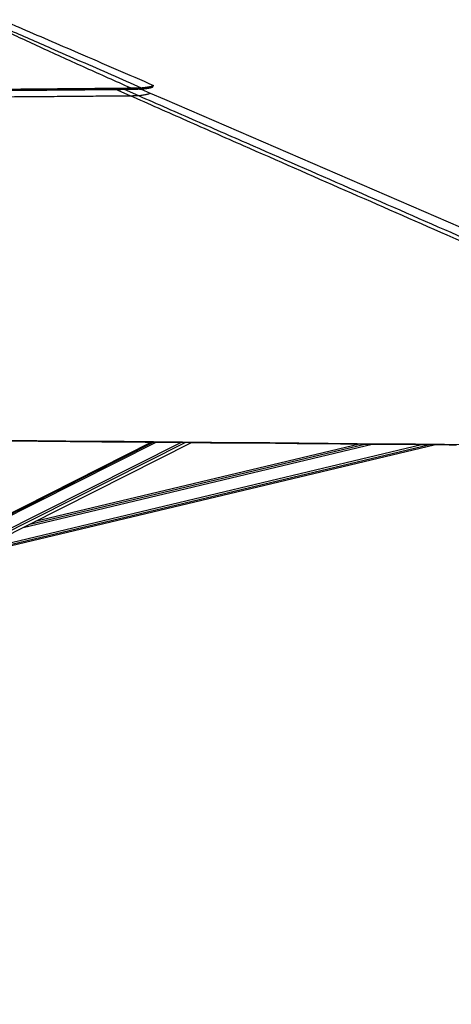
# Model space of a CAD drawing. Header units: millimetres. Extents: x 36407 to 443956, y 6043 to 409364.
# Tile 23 of 73: x 173240 to 204400, y 111374 to 182466. Entities that reach past the tile are written whole.
import ezdxf

# ---------------------------------------------------------------- set-up
doc = ezdxf.new("R2010")
doc.units = ezdxf.units.MM
doc.header["$LTSCALE"] = 50
doc.layers.add('COMPONENT_GEOMETRY', color=7, linetype='Continuous')
doc.styles.add('SLDTEXTSTYLE0', font='TXT', dxfattribs={"width": 0.75})
doc.dimstyles.new('SLDDIMSTYLE2', dxfattribs={"dimtxt": 2500, "dimasz": 165.1, "dimexe": 0, "dimexo": 0.0625, "dimgap": 625, "dimtad": 0, "dimtih": 1, "dimtoh": 1, "dimdec": 0, "dimrnd": 1e-09, "dimzin": 12, "dimdsep": 46, "dimtxsty": 'SLDTEXTSTYLE0', "dimsah": 1, "dimcen": 0.09, "dimadec": 0, "dimazin": 3, "dimtfac": 1, "dimtdec": 0, "dimtofl": 0, "dimtmove": 0, "dimatfit": 3, "dimfxl": 1, "dimfrac": 2, "dimtolj": 1, "dimtzin": 12, "dimarcsym": 0})

# ---------------------------------------------------------------- blocks, each defined once
blk = doc.blocks.new('_D_5')
at = {"layer": 'COMPONENT_GEOMETRY', "color": 7}
for p, q in [((239590, 151446), (252349, 151446)), ((252190, 151446), (252190, 97762)), ((252190, 40110), (252190, 93793)), ((95738, 40110), (252349, 40110))]:
    blk.add_line(p, q, dxfattribs=at)
for points in [[(252190, 151446), (252165, 151281), (252215, 151281)], [(252190, 40110), (252215, 40275), (252165, 40275)]]:
    blk.add_solid(points, dxfattribs=at)
at = {"layer": 'COMPONENT_GEOMETRY', "color": 7, "insert": (248496, 97016), "char_height": 2500, "attachment_point": 1, "style": 'SLDTEXTSTYLE0'}
blk.add_mtext('2227', dxfattribs=at)

msp = doc.modelspace()

# ---------------------------------------------------------------- linework, layer by layer
at = {"color": 8, "linetype": 'Continuous', "lineweight": 25}
for p, q in [((181212.25, 176978.04), (180190.24, 177433.6)), ((180784.26, 177439.3), (181807.1, 176990.27)), ((169895.89, 145304.98), (183097.48, 151958.69)), ((169911.99, 145421.07), (182887.07, 151960.62)), ((170100.71, 144496), (184875.1, 151942.41)), ((170175.52, 144380.15), (185174.33, 151939.67)), ((171450.57, 144435.65), (202242.57, 151783.85)), ((171479.15, 144316), (202753.06, 151779.21)), ((173488.44, 145804.84), (198678.98, 151816.31)), ((173965.66, 146045.37), (198167.83, 151820.97))]:
    msp.add_line(p, q, dxfattribs=at)
at = {"color": 7, "linetype": 'Continuous', "lineweight": 25}
for p, q in [((182000.64, 177458.54), (182664.48, 177171.83)), ((182862.95, 177630.78), (182902.64, 177722.58)), ((182902.39, 177722.68), (182902.64, 177722.58)), ((182838.83, 151961.06), (169993.39, 145486.86)), ((182758.41, 151961.8), (170092.54, 145544)), ((170533.53, 144315.55), (185651.85, 151935.3)), ((171501.78, 144221.56), (203156.06, 151775.54)), ((197761.48, 151824.68), (174345.05, 146236.58))]:
    msp.add_line(p, q, dxfattribs=at)
at = {"color": 7, "linetype": 'Continuous', "lineweight": 25, "flags": 128}
for points in [[(182664.48, 177171.83), (183703.27, 176723.2), (205074.22, 167493.41), (238023.08, 153263.31), (238283.7, 153150.75)], [(182862.13, 177629.44), (182881.95, 177675.33), (182901.77, 177721.22)], [(167659.55, 152146.33), (168184.84, 152141.5), (170286.02, 152122.16), (172387.21, 152102.84), (174488.39, 152083.53), (178690.75, 152044.96), (180791.93, 152025.69), (182893.11, 152006.43), (184994.3, 151987.19), (187095.48, 151967.96), (189196.67, 151948.75), (191297.85, 151929.55), (193399.03, 151910.36), (195500.21, 151891.19), (197601.39, 151872.02), (199702.58, 151852.88), (201803.76, 151833.74), (203904.95, 151814.62), (206006.13, 151795.51)], [(167659.53, 152100.47), (179167.47, 151994.71), (182301.79, 151965.98), (183868.95, 151951.62), (187003.27, 151922.93), (188570.42, 151908.6), (191704.74, 151879.95), (193271.9, 151865.64), (196406.22, 151837.04), (197973.38, 151822.75), (199540.54, 151808.46), (201891.28, 151787.05), (204242.01, 151765.66), (204767.31, 151760.88)]]:
    msp.add_lwpolyline(points, dxfattribs=at)
at = {"color": 7, "linetype": 'Continuous', "lineweight": 25}
for points, knots in [([(181241.26, 177536.79), (180171.56, 178014.21), (178566.99, 178730.36), (176441.11, 179690.4), (174898.44, 180394.29), (173653.15, 180971.25), (172702.46, 181419.7), (171987.81, 181762.64), (171272.68, 182112.73), (170813.2, 182346.97), (170583.36, 182464.15)], [0, 0, 0, 0, 0.29364541, 0.44047578, 0.58730528, 0.72248434, 0.79009155, 0.8576976, 0.92881888, 1, 1, 1, 1]), ([(170679.6, 182465.72), (170714.57, 182451.98), (171025.39, 182329.89), (171598.7, 182095.47), (172653.75, 181648.16), (173948.05, 181088.63), (175704.13, 180319.9), (177672.38, 179457.84), (179850.46, 178501.99), (181297.09, 177867.41), (182020.4, 177550.12)], [0, 0, 0, 0, 0.0085003, 0.07555448, 0.142618, 0.27803645, 0.4134652, 0.60897424, 0.8044871, 1, 1, 1, 1]), ([(172029.18, 182418.6), (172395.32, 182260.48), (174207.5, 181477.87), (177831.9, 179912.54), (181090.16, 178505.35), (182902.39, 177722.68)], [0, 0, 0, 0, 0.10101954, 0.49999255, 1, 1, 1, 1]), ([(167623.02, 177327.41), (168389.55, 177333.07), (169916.4, 177344.33), (172192.28, 177362.38), (174039.42, 177377.79), (175460.77, 177390.14), (176461.64, 177399), (177447.35, 177407.93), (178417.47, 177416.86), (179371.66, 177425.8), (180309.78, 177434.71), (180929.23, 177440.7), (181236.42, 177443.67)], [0, 0, 0, 0, 0.16816578, 0.3349689, 0.49995018, 0.57454889, 0.6481445, 0.72069709, 0.79218046, 0.86256957, 0.93184782, 1, 1, 1, 1]), ([(167623.07, 177419.13), (168389.89, 177424.79), (169917.32, 177436.07), (172194.06, 177454.24), (174041.89, 177469.84), (175463.76, 177482.35), (176464.98, 177491.35), (177451.03, 177500.41), (178421.47, 177509.49), (179375.96, 177518.6), (180314.36, 177527.67), (180933.99, 177533.76), (181241.26, 177536.79)], [0, 0, 0, 0, 0.16816406, 0.33496858, 0.49995282, 0.57455156, 0.64814811, 0.72070078, 0.79218408, 0.86257239, 0.93185015, 1, 1, 1, 1]), ([(181236.42, 177443.67), (181237.23, 177459.19), (181238.84, 177490.22), (181240.45, 177521.27), (181241.26, 177536.79)], [0, 0, 0, 0, 0.49998543, 1, 1, 1, 1]), ([(181236.42, 177443.67), (181283.08, 177445.76), (181374.09, 177449.83), (181504.98, 177454.87), (181626.1, 177458.74), (181722.56, 177460.95), (181795.31, 177461.88), (181850.15, 177462.01), (181902.8, 177461.41), (181950.83, 177459.85), (181973.31, 177457.84), (181984.85, 177456.81)], [0, 0, 0, 0, 0.1266334, 0.24700367, 0.37537547, 0.50136216, 0.58468896, 0.66920691, 0.75566728, 0.8745539, 1, 1, 1, 1]), ([(181241.26, 177536.79), (181289.23, 177539.22), (181382.92, 177543.98), (181517.73, 177549.75), (181642.86, 177554.12), (181742.93, 177556.47), (181818.82, 177557.33), (181876.32, 177557.26), (181931.88, 177556.28), (181983.08, 177554.1), (182007.75, 177551.47), (182020.4, 177550.12)], [0, 0, 0, 0, 0.12619306, 0.24652052, 0.37518035, 0.50160335, 0.58520255, 0.66991589, 0.75644682, 0.87515012, 1, 1, 1, 1]), ([(181807.1, 176990.27), (181869.4, 176997.75), (181994, 177012.69), (182156.69, 177035), (182299.48, 177057.18), (182422.36, 177079.76), (182522.96, 177102.65), (182598.32, 177125.89), (182648.31, 177148.97), (182659.09, 177164.21), (182664.48, 177171.83)], [0, 0, 0, 0, 0.12086964, 0.24173842, 0.36268401, 0.48362905, 0.6126607, 0.74169223, 0.87084611, 1, 1, 1, 1]), ([(181984.85, 177456.81), (182012.22, 177459.78), (182064.63, 177465.45), (182135.98, 177473.57), (182198.23, 177480.91), (182246.2, 177486.78), (182282.35, 177491.34), (182308.8, 177494.75), (182333.46, 177497.99), (182360.65, 177501.65), (182393.64, 177506.19), (182431.09, 177511.55), (182468.96, 177517.2), (182504.33, 177522.72), (182537.3, 177528.09), (182567.95, 177533.34), (182596.39, 177538.44), (182653.69, 177549.27), (182728.59, 177565.75), (182801.05, 177587.81), (182846.82, 177608.98), (182856.69, 177622.84), (182861.39, 177629.44)], [0, 0, 0, 0, 0.05158128, 0.09874477, 0.14143636, 0.17960387, 0.20126022, 0.2211044, 0.23912799, 0.25793127, 0.28489368, 0.3185918, 0.35150508, 0.38362606, 0.41494711, 0.44546139, 0.47516381, 0.50407621, 0.63443131, 0.76206462, 0.88672738, 1, 1, 1, 1]), ([(181984.85, 177456.81), (181990.78, 177472.36), (182002.63, 177503.46), (182014.48, 177534.57), (182020.4, 177550.12)], [0, 0, 0, 0, 0.49998271, 1, 1, 1, 1]), ([(182020.4, 177550.12), (182047.89, 177553.04), (182100.52, 177558.64), (182172.17, 177566.65), (182234.71, 177573.89), (182282.87, 177579.69), (182319.21, 177584.19), (182345.77, 177587.55), (182370.54, 177590.76), (182397.87, 177594.36), (182431, 177598.85), (182468.63, 177604.14), (182506.68, 177609.73), (182542.23, 177615.17), (182575.37, 177620.5), (182606.15, 177625.68), (182634.74, 177630.74), (182692.33, 177641.46), (182767.6, 177657.81), (182840.41, 177679.73), (182886.41, 177700.8), (182896.3, 177714.64), (182901.01, 177721.23)], [0, 0, 0, 0, 0.051583, 0.09874894, 0.14144263, 0.17961134, 0.20126947, 0.22111396, 0.23913788, 0.25795116, 0.28491564, 0.31861659, 0.3515331, 0.38365716, 0.41498171, 0.44549875, 0.47520429, 0.50412533, 0.63449809, 0.7621487, 0.88682888, 1, 1, 1, 1]), ([(167623.21, 176868.82), (168207.35, 176873.11), (169375.61, 176881.67), (171126.95, 176894.92), (172877.08, 176908.48), (174634.51, 176922.47), (176398.41, 176936.86), (178087.03, 176951), (179691.9, 176964.72), (180705.44, 176973.6), (181212.25, 176978.04)], [0, 0, 0, 0, 0.12839342, 0.25678625, 0.38529252, 0.51379853, 0.64429913, 0.77483259, 0.88740707, 1, 1, 1, 1]), ([(181212.25, 176978.04), (181250.54, 176978.4), (181327.06, 176979.11), (181437.46, 176980.38), (181539.71, 176981.85), (181625.85, 176983.39), (181692.62, 176984.97), (181746.66, 176986.64), (181787.03, 176988.43), (181800.41, 176989.66), (181807.1, 176990.27)], [0, 0, 0, 0, 0.123833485, 0.247513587, 0.372697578, 0.497744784, 0.607812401, 0.7179774, 0.858868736, 1, 1, 1, 1]), ([(239312.36, 151494.09), (239289.38, 151504.14), (231106.27, 155083.44), (219363.35, 160220.67), (202748.27, 167497.84), (192925.65, 171807.46), (185302.16, 175165.5), (182575.55, 176373.86), (181212.25, 176978.04)], [0, 0, 0, 0, 0.001184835, 0.42204787, 0.605663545, 0.858561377, 0.929280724, 1, 1, 1, 1])]:
    msp.add_open_spline(points, degree=3, knots=knots, dxfattribs=at)
at = {"color": 8, "linetype": 'Continuous', "lineweight": 25}
msp.add_open_spline([(181807.1, 176990.27), (183188.2, 176384.54), (185950.38, 175173.07), (193623.29, 171811.73), (209731.9, 164762.95), (225769.4, 157751.04), (236899.45, 152885.35), (238216.49, 152309.59)], degree=3, knots=[0, 0, 0, 0, 0.073201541, 0.146403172, 0.407562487, 0.929896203, 1, 1, 1, 1], dxfattribs=at)

# ---------------------------------------------------------------- dimensions: what is measured, and where the dimension line sits
at = {"layer": 'COMPONENT_GEOMETRY', "color": 7}
dim = msp.add_linear_dim(base=(252190.07, 40109.55), p1=(239526.37, 151445.89), p2=(95674.72, 40109.55), angle=90, dimstyle='SLDDIMSTYLE2', dxfattribs=at)
dim.commit()
dim.dimension.update_dxf_attribs({"geometry": '_D_5', "text_midpoint": (252190.07, 95777.72), "dimtype": 160})

doc.saveas('drawing.dxf')
